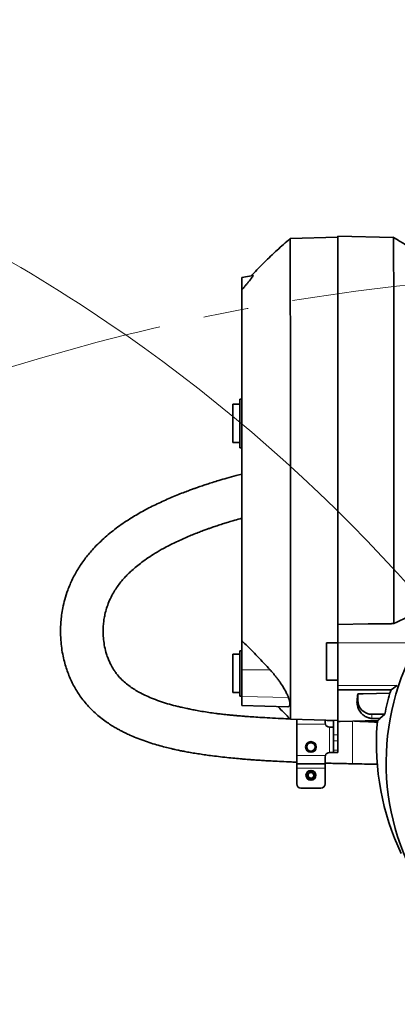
# Model space of a CAD drawing. Header units: millimetres. Extents: x 0 to 14900, y 0 to 10500.
# Tile 13 of 46: x 3319 to 3585, y 6279 to 6973. Entities that reach past the tile are written whole.
import ezdxf

# ---------------------------------------------------------------- set-up
doc = ezdxf.new("R2010")
doc.units = ezdxf.units.MM
doc.header["$LTSCALE"] = 25
doc.linetypes.add('PHANTOM', pattern=[12.7, 6.35, -1.27, 1.27, -1.27, 1.27, -1.27])

msp = doc.modelspace()

# ---------------------------------------------------------------- linework, layer by layer
at = {"color": 7, "linetype": 'Continuous', "lineweight": 35}
for p, q in [((3542.8889757, 6819.5175931), (3509.2587423, 6818.6369545)), ((3542.8889757, 6820.4128494), (3542.8889757, 6546.5959915)), ((3542.8889757, 6820.4128494), (3582.0341344, 6819.3877974)), ((3583.2423349, 6818.6560819), (3581.7573974, 6819.5491191)), ((3483.1224579, 6792.6488474), (3475.2889757, 6791.2675931)), ((3475.2889757, 6783.2675931), (3475.2889757, 6791.2675931)), ((3475.9038022, 6783.2675931), (3475.2889757, 6782.5480611)), ((3475.2889757, 6782.5480611), (3475.2889757, 6783.2675931)), ((3475.2889757, 6705.4790169), (3473.7889757, 6705.4790169)), ((3473.7889757, 6688.2675931), (3473.7889757, 6705.4790169)), ((3473.7889757, 6701.7675931), (3468.7889757, 6701.7675931)), ((3468.7889757, 6688.2675931), (3468.7889757, 6701.7675931)), ((3468.7889757, 6674.7675931), (3468.7889757, 6688.2675931)), ((3473.7889757, 6671.0561693), (3473.7889757, 6688.2675931)), ((3468.7889757, 6674.7675931), (3473.7889757, 6674.7675931)), ((3473.7889757, 6671.0561693), (3475.2889757, 6671.0561693)), ((3542.8889757, 6546.5959915), (3564.1867654, 6546.9550152)), ((3542.8889757, 6533.5903486), (3542.8889757, 6546.5959915)), ((3580.4355396, 6546.9550152), (3564.1867654, 6546.9550152)), ((3580.9597701, 6547.2377656), (3580.4355396, 6546.9550152)), ((3580.9597701, 6547.2377656), (3582.2604146, 6547.2596913)), ((3475.2889757, 6514.5143425), (3475.2889757, 6534.9430541)), ((3542.8889757, 6533.7196299), (3534.8889757, 6533.7196299)), ((3534.8889757, 6520.5675931), (3534.8889757, 6533.7196299)), ((3542.8889757, 6533.5903486), (3542.8889757, 6503.590891)), ((3473.7889757, 6525.5724705), (3468.7889757, 6525.5724705)), ((3468.7889757, 6512.0724705), (3468.7889757, 6525.5724705)), ((3475.2889757, 6528.0724705), (3473.7889757, 6528.0331916)), ((3473.7889757, 6528.0331916), (3473.7889757, 6496.1117494)), ((3534.8889757, 6507.4155563), (3534.8889757, 6520.5675931)), ((3468.7889757, 6498.5724705), (3468.7889757, 6512.0724705)), ((3475.2889757, 6495.9120881), (3475.2889757, 6514.5143425)), ((3534.8889757, 6507.4155563), (3542.8889757, 6507.4155563)), ((3542.8889757, 6503.590891), (3542.8889757, 6500.5691677)), ((3584.7480229, 6503.590891), (3580.460424, 6500.453129)), ((3468.7889757, 6498.5724705), (3473.7889757, 6498.5724705)), ((3473.7889757, 6496.1117494), (3475.2889757, 6496.0724705)), ((3542.8889757, 6500.5691677), (3580.460424, 6500.453129)), ((3542.8889757, 6500.5691677), (3542.8889757, 6478.1223368)), ((3556.8889757, 6497.5998693), (3556.8889757, 6493.2675931)), ((3579.5930464, 6498.2696233), (3580.460424, 6500.453129)), ((3475.2889757, 6489.5133362), (3475.2889757, 6495.9120881)), ((3475.2889757, 6489.4845009), (3475.2889757, 6489.5133362)), ((3475.2889757, 6489.4845009), (3507.7035143, 6488.6356963)), ((3507.7042509, 6488.6638257), (3508.000308, 6488.657936)), ((3566.8889757, 6483.2675931), (3575.9545643, 6483.2675931)), ((3572.3797436, 6480.2967776), (3575.9545643, 6483.2675931)), ((3509.3927415, 6479.8947229), (3542.8889757, 6479.0175931)), ((3513.8889757, 6479.7769848), (3513.8889757, 6476.2675931)), ((3513.8889757, 6476.2675931), (3513.8889757, 6454.2675931)), ((3533.8889757, 6479.2532664), (3533.8889757, 6477.2675931)), ((3534.0605486, 6476.2675931), (3533.8889757, 6477.2675931)), ((3539.8889757, 6479.0961509), (3539.8889757, 6468.7528745)), ((3544.4726167, 6478.1638059), (3542.8889757, 6478.1223368)), ((3542.8889757, 6478.1223368), (3542.8889757, 6468.7528745)), ((3544.4726167, 6478.1638059), (3570.9723127, 6478.8577249)), ((3572.3797436, 6480.2967776), (3566.8889757, 6480.38954)), ((3539.7174029, 6474.2675931), (3536.8889757, 6474.2675931)), ((3539.8889757, 6464.5102338), (3539.8889757, 6468.7528745)), ((3542.8889757, 6468.7528745), (3542.8889757, 6464.5102338)), ((3539.8889757, 6464.5102338), (3539.8889757, 6458.0249524)), ((3542.8889757, 6464.5102338), (3542.8889757, 6458.0249524)), ((3520.8301963, 6458.0981765), (3521.1300033, 6458.1139749)), ((3526.8415454, 6458.388143), (3527.1421698, 6458.4023241)), ((3536.8889757, 6456.2675931), (3539.8889757, 6456.2675931)), ((3539.8889757, 6456.2675931), (3539.8889757, 6458.0249524)), ((3542.8889757, 6456.2675931), (3539.8889757, 6456.2675931)), ((3542.8889757, 6458.0249524), (3542.8889757, 6456.2675931)), ((3513.8889757, 6454.2675931), (3513.8889757, 6448.2675931)), ((3513.8889757, 6448.2675931), (3533.8889757, 6448.2675931)), ((3513.8889757, 6448.2675931), (3513.8889757, 6445.2675931)), ((3533.8889757, 6453.2675931), (3534.0605486, 6454.2675931)), ((3533.8889757, 6453.2675931), (3533.8889757, 6448.2675931)), ((3533.8889757, 6448.2675931), (3533.8889757, 6445.2675931)), ((3513.8889757, 6445.2675931), (3513.8889757, 6434.2675931)), ((3533.8889757, 6445.2675931), (3533.8889757, 6434.2675931)), ((3516.8889757, 6431.2675931), (3530.8889757, 6431.2675931))]:
    msp.add_line(p, q, dxfattribs=at)
at = {"color": 8, "linetype": 'Continuous', "lineweight": 18}
for p, q in [((3475.9038022, 6783.2675931), (3475.2889757, 6783.2675931)), ((3542.8889757, 6533.5903486), (3598.5516309, 6533.5903486)), ((3475.2889757, 6514.5143425), (3495.1788375, 6514.5597362)), ((3542.8889757, 6503.590891), (3584.7480229, 6503.590891)), ((3475.2889757, 6495.9120881), (3507.9998231, 6495.2279799)), ((3475.2889757, 6489.5133362), (3508.000308, 6488.657936)), ((3556.418552, 6493.2675931), (3556.8889757, 6493.2675931)), ((3566.8889757, 6480.38954), (3566.8889757, 6483.2675931)), ((3513.8889757, 6476.2675931), (3534.0605486, 6476.2675931)), ((3536.8889757, 6474.2675931), (3536.8889757, 6456.2675931)), ((3539.8889757, 6468.7528745), (3542.8889757, 6468.7528745)), ((3542.8889757, 6464.5102338), (3539.8889757, 6464.5102338)), ((3539.8889757, 6458.0249524), (3542.8889757, 6458.0249524)), ((3513.8889757, 6454.2675931), (3534.0605486, 6454.2675931)), ((3513.8889757, 6445.2675931), (3533.8889757, 6445.2675931))]:
    msp.add_line(p, q, dxfattribs=at)
at = {"color": 7, "linetype": 'Continuous', "lineweight": 35, "flags": 128}
msp.add_lwpolyline([(3556.8889757, 6497.5998693), (3560.7220179, 6497.7128973), (3579.5930464, 6498.2696233)], dxfattribs=at)
at = {"color": 7, "linetype": 'Continuous', "lineweight": 35}
for centre, radius in [((3523.8889757, 6460.2675931), 3.75), ((3523.8889757, 6460.2675931), 2.9710191), ((3523.8889757, 6440.2675931), 3.5), ((3523.8889757, 6440.2675931), 3), ((3523.8889757, 6440.2675931), 2)]:
    msp.add_circle(centre, radius, dxfattribs=at)
at = {"color": 7, "linetype": 'Continuous', "lineweight": 18}
for centre, radius, start, end in [((3748.8889757, 5324.2675931), 2284.8733767, 5, 155), ((3748.8889757, 5324.2675931), 1470.0106292, 103.9946004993, 206.0053995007), ((2729.2927153, 5799.7131376), 1159.8733767, 4.9292866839, 55.0707133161)]:
    msp.add_arc(centre, radius, start, end, dxfattribs=at)
at = {"color": 7, "linetype": 'PHANTOM', "lineweight": 18}
for centre, radius, start, end in [((2729.2927153, 5799.7131376), 1159.8733767, 55.0707133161, 155), ((3748.8889757, 5324.2675931), 1470.0106292, 56.0053995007, 103.9946004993)]:
    msp.add_arc(centre, radius, start, end, dxfattribs=at)
at = {"color": 7, "linetype": 'Continuous', "lineweight": 35}
for centre, radius, start, end in [((3748.8889757, 6449.2675931), 172, 80.9000787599, 209.9289102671), ((3748.8889757, 6449.2675931), 176.2450301, 163.8571245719, 168.8771533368), ((3566.8889757, 6493.2675931), 10, 180, 270), ((3536.8889757, 6477.2675931), 3, 199.4712206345, 270), ((3748.8889757, 6449.2675931), 180.3590408, 170.557217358, 171.3903776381), ((3523.8889757, 6460.2675931), 3.5, 217.9751381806, 327.5213204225), ((3536.8889757, 6453.2675931), 3, 90, 160.5287793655), ((3516.8889757, 6434.2675931), 3, 180, 270), ((3530.8889757, 6434.2675931), 3, 270, 0)]:
    msp.add_arc(centre, radius, start, end, dxfattribs=at)
for centre, major_axis, ratio, start_param, end_param in [((3552.7626746, 6649.2675931), (0, 170.8865435), 0.0524078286, 3.5620891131, 3.6204225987), ((3748.8889757, 6462.5397717), (0, 179.3431217), 0.9972579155, 1.4941763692, 2.0162443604)]:
    msp.add_ellipse(centre, major_axis=major_axis, ratio=ratio, start_param=start_param, end_param=end_param, dxfattribs=at)
for points, knots in [([(3509.2036969, 6818.5706409), (3506.1324579, 6815.8900012), (3499.940062, 6810.4851522), (3491.1476602, 6801.9688034), (3485.1760172, 6795.9484498), (3482.3795696, 6792.7076783), (3482.1776107, 6792.4736303)], [0, 0, 0, 0, 0.32602651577, 0.65735207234, 0.9752540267, 1, 1, 1, 1]), ([(3509.2622068, 6818.5046515), (3509.2650963, 6818.5162811), (3509.272836, 6818.5474309), (3509.2834117, 6817.3052255), (3509.2993253, 6814.8745113), (3509.3113975, 6811.1880168), (3509.3263255, 6806.3593724), (3509.3391409, 6800.4197046), (3509.3516385, 6793.4563025), (3509.3653391, 6785.3922593), (3509.3757806, 6776.367712), (3509.3891761, 6766.4606741), (3509.3986139, 6755.7888252), (3509.4103328, 6744.2469107), (3509.4199902, 6732.0473317), (3509.4290552, 6719.2887257), (3509.4389239, 6706.1119036), (3509.4456861, 6692.3928975), (3509.4551268, 6678.3955564), (3509.4608156, 6664.226726), (3509.4683296, 6650.030301), (3509.4741079, 6635.6791266), (3509.4791423, 6621.457703), (3509.4851313, 6607.4736106), (3509.4879986, 6593.8581191), (3509.4935486, 6580.4941305), (3509.4956115, 6567.6548062), (3509.4993729, 6555.4322199), (3509.5017293, 6543.932777), (3509.5031331, 6533.0629113), (3509.5058372, 6523.7207567), (3509.5057343, 6515.7866133), (3509.5070443, 6509.1037454), (3509.5080802, 6502.9983483), (3509.5072534, 6497.5018272), (3509.5085973, 6492.3490807), (3509.5077234, 6487.7596331), (3509.5107761, 6484.000755), (3509.4886074, 6481.3609651), (3509.4453752, 6480.2074035), (3509.4144846, 6479.8625076), (3509.3966715, 6479.9154501), (3509.3935289, 6479.9247903)], [0, 0, 0, 0, 0.0157858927, 0.042282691, 0.0689652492, 0.0958390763, 0.1231689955, 0.1496586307, 0.1763459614, 0.2032231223, 0.2305533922, 0.2570488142, 0.2837299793, 0.310606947, 0.337936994, 0.3644339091, 0.3911165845, 0.4179905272, 0.4453205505, 0.4718104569, 0.4984859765, 0.5253754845, 0.5527060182, 0.579195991, 0.6058715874, 0.6327611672, 0.6600917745, 0.6865815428, 0.713256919, 0.740146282, 0.7674766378, 0.7885808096, 0.8097784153, 0.8313242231, 0.8529694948, 0.874874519, 0.9013649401, 0.9280409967, 0.9549312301, 0.9822629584, 0.9968707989, 1, 1, 1, 1]), ([(3582.0341344, 6819.3877974), (3583.1888176, 6818.7087683), (3585.4703027, 6817.3671062), (3588.8158878, 6815.3214416), (3592.0508033, 6813.2830509), (3595.171225, 6811.2484718), (3598.1772329, 6809.2200119), (3602.6094813, 6806.1111642), (3608.2254826, 6801.9389489), (3612.5972442, 6798.1039384), (3614.6906058, 6796.2675931)], [0, 0, 0, 0, 0.1002570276, 0.1980932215, 0.2934877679, 0.3864245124, 0.4768922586, 0.5648851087, 0.7916508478, 1, 1, 1, 1]), ([(3582.2604146, 6547.2596913), (3582.263937, 6550.5912605), (3582.2710003, 6557.2719568), (3582.2764814, 6567.9865246), (3582.2848082, 6579.1972958), (3582.292162, 6591.3350217), (3582.2943405, 6604.3412044), (3582.3007637, 6618.2546313), (3582.3023575, 6632.5574572), (3582.3018899, 6646.9492556), (3582.3044643, 6661.252754), (3582.2995676, 6675.4374774), (3582.2974022, 6689.6060977), (3582.2936132, 6703.4512875), (3582.2845684, 6716.8121478), (3582.2798679, 6729.6697404), (3582.2687055, 6742.1074928), (3582.2571699, 6753.8454554), (3582.2475483, 6764.7570537), (3582.2301314, 6774.8374404), (3582.2164768, 6784.1414138), (3582.1991281, 6792.4486576), (3582.1776799, 6799.6813229), (3582.1606506, 6805.8483722), (3582.1349715, 6810.9706057), (3582.112881, 6814.5240035), (3582.0946084, 6816.8586548), (3582.0742418, 6818.3018025), (3582.0536089, 6819.2121019), (3582.0408419, 6819.3257627), (3582.0345087, 6819.3821442)], [0, 0, 0, 0, 0.0326690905, 0.0655103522, 0.0988880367, 0.1324494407, 0.169890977, 0.2075925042, 0.2461139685, 0.2849187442, 0.3223592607, 0.3600597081, 0.3985800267, 0.4373836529, 0.4748250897, 0.5125265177, 0.5510478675, 0.5898525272, 0.6272930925, 0.6649935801, 0.703513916, 0.7423175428, 0.7797596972, 0.8174618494, 0.8559839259, 0.8947893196, 0.9209935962, 0.9472864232, 0.9738513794, 1, 1, 1, 1]), ([(3483.1224579, 6792.6488474), (3483.1617975, 6792.6097603), (3483.2404225, 6792.53164), (3482.7424217, 6791.7233567), (3481.7469977, 6790.3512088), (3480.3609187, 6788.5946338), (3478.8241458, 6786.7206554), (3477.4007414, 6785.0192106), (3476.4197976, 6783.8713762), (3475.9038022, 6783.2675931)], [0, 0, 0, 0, 0.1285960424, 0.2570147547, 0.3894767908, 0.5904456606, 0.7220635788, 0.8538000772, 1, 1, 1, 1]), ([(3475.2889757, 6782.5480611), (3475.2889757, 6782.0173036), (3475.2889757, 6780.9536922), (3475.2889757, 6778.6889943), (3475.2889757, 6775.9290241), (3475.2889757, 6772.3015174), (3475.2889757, 6767.6404625), (3475.2889757, 6761.7254199), (3475.2889757, 6754.9330809), (3475.2889757, 6747.3904165), (3475.2889757, 6739.2068927), (3475.2889757, 6730.4123723), (3475.2889757, 6720.932814), (3475.2889757, 6710.9575566), (3475.2889757, 6700.6204529), (3475.2889757, 6689.9560616), (3475.2889757, 6678.871527), (3475.2889757, 6667.5945895), (3475.2889757, 6656.2658854), (3475.2889757, 6644.9121684), (3475.2889757, 6633.4524909), (3475.2889757, 6622.1366484), (3475.2889757, 6611.0995483), (3475.2889757, 6600.3582607), (3475.2889757, 6589.8382488), (3475.2889757, 6579.7672334), (3475.2889757, 6570.2575396), (3475.2889757, 6561.3211467), (3475.2889757, 6552.9005806), (3475.2889757, 6545.7636197), (3475.2889757, 6539.7685563), (3475.2889757, 6536.5537984), (3475.2889757, 6534.9430541)], [0, 0, 0, 0, 0.0260253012, 0.0521533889, 0.0785982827, 0.1051511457, 0.1395654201, 0.1742179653, 0.2096239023, 0.2452903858, 0.2797241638, 0.3143978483, 0.3498261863, 0.3855152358, 0.4199178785, 0.4545585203, 0.4899518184, 0.5256052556, 0.5600404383, 0.5947155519, 0.6301454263, 0.665836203, 0.7002377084, 0.7348772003, 0.7702692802, 0.8059212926, 0.8403578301, 0.8750343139, 0.9104657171, 0.946158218, 0.9730227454, 1, 1, 1, 1]), ([(3475.2889757, 6652.5948468), (3473.9526914, 6652.2503468), (3470.3892208, 6651.3316684), (3464.992151, 6649.8226593), (3459.4211224, 6648.1954163), (3454.8011604, 6646.7774634), (3450.969777, 6645.554886), (3448.0191702, 6644.5807968), (3445.7859284, 6643.8247481), (3444.127111, 6643.2531968), (3442.389697, 6642.6451696), (3440.2082043, 6641.867634), (3437.2699314, 6640.7925051), (3433.5658077, 6639.3883895), (3429.3344675, 6637.7114366), (3423.1835741, 6635.1470655), (3415.4248916, 6631.6366564), (3406.2720481, 6626.9709131), (3396.9912906, 6621.5905547), (3387.7853798, 6615.3992978), (3378.7882499, 6608.2013313), (3371.2265177, 6600.8376858), (3365.0319987, 6593.4852422), (3360.042629, 6586.2946068), (3355.8165954, 6578.6753754), (3352.6654551, 6571.28705), (3350.4870686, 6564.4749391), (3349.1077972, 6558.6097729), (3348.2417731, 6553.3652363), (3347.7336794, 6548.5755948), (3347.5055916, 6544.2001657), (3347.4916842, 6539.8226243), (3347.708583, 6535.1347632), (3348.2642247, 6529.8629129), (3349.195568, 6524.4838327), (3350.4148168, 6519.4536333), (3351.8191267, 6514.8964589), (3353.4046601, 6510.6473671), (3355.203909, 6506.5675314), (3357.198951, 6502.6769779), (3359.3831172, 6498.9686378), (3361.8884088, 6495.2365269), (3364.7680535, 6491.5075447), (3368.1254634, 6487.7545125), (3371.7711556, 6484.2201154), (3375.6580259, 6480.9364204), (3379.3249839, 6478.2057885), (3382.695151, 6475.9455499), (3385.6408175, 6474.1341982), (3388.2908253, 6472.6277325), (3390.7116141, 6471.3377172), (3393.3247382, 6470.024607), (3396.6844926, 6468.4530782), (3401.0240543, 6466.606258), (3406.019501, 6464.7097281), (3411.229653, 6462.951835), (3416.2847766, 6461.4247905), (3420.9917516, 6460.1480392), (3424.8533492, 6459.1995582), (3427.7951908, 6458.5286041), (3430.2200249, 6458.0034037), (3432.9054629, 6457.4522779), (3436.1972396, 6456.8207479), (3440.057497, 6456.1389736), (3444.2922428, 6455.4557919), (3448.6931383, 6454.8057678), (3453.5394811, 6454.1473171), (3458.8368256, 6453.4903972), (3464.5715763, 6452.8465802), (3470.0578381, 6452.2901868), (3474.4983637, 6451.8832199), (3477.7521822, 6451.606775), (3479.9496075, 6451.4291662), (3481.755518, 6451.2892598), (3483.4432635, 6451.1629574), (3485.5336213, 6451.012133), (3488.48421, 6450.8106784), (3492.4858043, 6450.558755), (3497.4770475, 6450.2749597), (3503.4559189, 6449.975256), (3509.0357909, 6449.7246089), (3512.6264881, 6449.5867846), (3513.8883804, 6449.5383485)], [0, 0, 0, 0, 0.0094706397, 0.0252553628, 0.038588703, 0.0495182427, 0.0586730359, 0.0664528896, 0.0710890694, 0.0750637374, 0.0786616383, 0.0839061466, 0.0911831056, 0.1004693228, 0.1115757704, 0.1230742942, 0.1473570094, 0.1719038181, 0.1967407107, 0.2253790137, 0.2543016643, 0.2835781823, 0.3059204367, 0.3286865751, 0.3518287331, 0.3753543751, 0.3940950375, 0.41093914, 0.4255692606, 0.4386891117, 0.4516428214, 0.4627284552, 0.4759947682, 0.4916790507, 0.5081378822, 0.5228913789, 0.5360714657, 0.5488629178, 0.5614980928, 0.5738715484, 0.5857740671, 0.597636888, 0.6113925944, 0.6245333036, 0.6388303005, 0.6527082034, 0.6659198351, 0.6758492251, 0.6853670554, 0.6935719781, 0.7000286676, 0.7069708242, 0.7164606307, 0.7288187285, 0.7432234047, 0.757088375, 0.7702280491, 0.7826536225, 0.7932455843, 0.7995187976, 0.8047722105, 0.8113535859, 0.8194235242, 0.8289864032, 0.8394966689, 0.8500525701, 0.8606316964, 0.8741160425, 0.8876094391, 0.9009322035, 0.9123317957, 0.9182862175, 0.923311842, 0.9274127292, 0.93066654, 0.9348879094, 0.9417969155, 0.950938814, 0.9622925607, 0.9758285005, 0.9915053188, 1, 1, 1, 1]), ([(3509.2662939, 6480.0293087), (3507.1622404, 6480.1214304), (3502.3491653, 6480.3321613), (3495.2392549, 6480.6942888), (3488.3200769, 6481.0922461), (3482.5835817, 6481.4670051), (3478.0324682, 6481.797774), (3474.8083784, 6482.0531741), (3472.7351154, 6482.2272171), (3471.4632236, 6482.3376544), (3470.2219037, 6482.4481833), (3468.5300061, 6482.6040216), (3466.1220219, 6482.8382535), (3463.207462, 6483.1439861), (3460.031001, 6483.5076924), (3456.265658, 6483.9789464), (3451.9453426, 6484.5816689), (3447.1694285, 6485.3365206), (3442.7738886, 6486.1142133), (3439.2327125, 6486.8002455), (3436.6245773, 6487.3405619), (3434.5770551, 6487.7848821), (3432.4277974, 6488.2721584), (3428.9635109, 6489.1012363), (3424.2350038, 6490.3510668), (3418.5166932, 6492.1073434), (3413.0368469, 6494.0903266), (3408.1530221, 6496.1659588), (3404.0587631, 6498.1816161), (3400.4716933, 6500.1954799), (3397.1374219, 6502.3355314), (3393.8874753, 6504.7516224), (3390.6004854, 6507.6593776), (3387.9430966, 6510.5560171), (3386.0571771, 6513.0418999), (3384.8504677, 6514.8502871), (3383.8073434, 6516.5831937), (3382.7054024, 6518.6288149), (3381.5271057, 6521.1701219), (3380.4119005, 6524.0650792), (3379.2632562, 6527.7313656), (3378.267994, 6532.1109823), (3377.6158925, 6537.1514458), (3377.4332416, 6541.9885977), (3377.6333287, 6546.2607648), (3378.0939399, 6550.145883), (3378.7921294, 6553.9247136), (3379.9109023, 6558.1407584), (3381.5418113, 6562.61143), (3383.5390941, 6566.8290471), (3385.7612243, 6570.675185), (3388.0422768, 6574.055969), (3390.4930019, 6577.2055679), (3392.9496721, 6579.9967495), (3395.3550518, 6582.4610647), (3398.0236407, 6584.9607259), (3401.0739599, 6587.5947073), (3404.8203573, 6590.5399844), (3409.2051249, 6593.6620691), (3414.2815783, 6596.922537), (3419.3261157, 6599.8403858), (3424.0707641, 6602.3607414), (3428.2330967, 6604.4305677), (3432.3650941, 6606.3627376), (3436.4451097, 6608.1639854), (3440.4531436, 6609.8407293), (3444.2804038, 6611.3630943), (3447.7048648, 6612.6645409), (3450.520961, 6613.6954448), (3452.6838465, 6614.4651544), (3454.4668557, 6615.0865663), (3456.1318072, 6615.6564197), (3457.8848563, 6616.2452618), (3459.7355493, 6616.8549371), (3462.0829386, 6617.6126148), (3465.1756089, 6618.5848131), (3469.270958, 6619.8201323), (3472.7314448, 6620.8343841), (3474.8418508, 6621.4117537), (3475.2889757, 6621.5340792)], [0, 0, 0, 0, 0.0174188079, 0.0398459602, 0.0590889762, 0.0750847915, 0.0878074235, 0.0972541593, 0.1021947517, 0.1053033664, 0.1080104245, 0.1128628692, 0.1198947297, 0.1288355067, 0.1381423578, 0.1475470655, 0.161767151, 0.1761928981, 0.1900711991, 0.2014359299, 0.208555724, 0.2141561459, 0.2204805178, 0.2286897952, 0.2469727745, 0.2662605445, 0.2862700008, 0.3049355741, 0.3208522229, 0.3347009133, 0.3496821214, 0.3662669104, 0.3843395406, 0.403916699, 0.4159811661, 0.4252490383, 0.4329854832, 0.4429934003, 0.4562379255, 0.4705302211, 0.4844778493, 0.5073056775, 0.5293520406, 0.5507595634, 0.5703791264, 0.5846470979, 0.6007053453, 0.6191980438, 0.6391341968, 0.6591877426, 0.6760684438, 0.6927144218, 0.7076902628, 0.7209455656, 0.7325105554, 0.74278657, 0.7562116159, 0.7713008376, 0.7881551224, 0.8068955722, 0.8274001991, 0.8416708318, 0.8555897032, 0.8691327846, 0.8822755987, 0.8949937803, 0.9072635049, 0.9182072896, 0.9267974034, 0.9332073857, 0.938009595, 0.9430365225, 0.9483213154, 0.9538668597, 0.9597187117, 0.9694082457, 0.9815097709, 0.9960825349, 1, 1, 1, 1]), ([(3582.2604146, 6547.2596913), (3588.219541, 6550.0440307), (3596.904769, 6554.1021124), (3608.3088247, 6559.4423932), (3613.6509648, 6562.0857409), (3616.3223432, 6563.4075673)], [0, 0, 0, 0, 0.5221826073, 0.7610637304, 1, 1, 1, 1]), ([(3495.1788375, 6514.5597362), (3492.2425306, 6517.7587105), (3486.3661008, 6524.1608166), (3479.6450283, 6530.8766786), (3475.8774993, 6534.3936674), (3475.2889757, 6534.9430541)], [0, 0, 0, 0, 0.4573167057, 0.9152277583, 1, 1, 1, 1]), ([(3507.9998231, 6495.2279799), (3507.8693367, 6495.5728988), (3507.6072399, 6496.2657083), (3507.0936671, 6497.4184165), (3506.4936528, 6498.6479437), (3505.8134854, 6499.9305923), (3505.0696014, 6501.2418262), (3504.2681898, 6502.5740772), (3503.4023557, 6503.9387209), (3502.3538339, 6505.5114916), (3501.1041266, 6507.2847095), (3499.6296427, 6509.2535927), (3498.0678066, 6511.2178627), (3496.5760452, 6512.9945682), (3495.595926, 6514.0925089), (3495.1788375, 6514.5597362)], [0, 0, 0, 0, 0.0661516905, 0.132873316, 0.2012776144, 0.2702088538, 0.3363379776, 0.4028533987, 0.470468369, 0.5384166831, 0.6337870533, 0.7298929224, 0.8280574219, 0.9268300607, 1, 1, 1, 1]), ([(3508.000308, 6488.657936), (3508.2761625, 6488.7810499), (3508.8357132, 6489.0307776), (3509.1299491, 6490.1714224), (3508.9982296, 6491.8813048), (3508.5442314, 6493.6676353), (3508.1187542, 6494.8871079), (3507.9998231, 6495.2279799)], [0, 0, 0, 0, 0.2243117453, 0.4549999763, 0.6793764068, 0.9103779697, 1, 1, 1, 1]), ([(3566.8889757, 6480.38954), (3566.749432, 6480.3941459), (3566.3418285, 6480.4075996), (3565.6022545, 6480.4987486), (3564.7974463, 6480.6673999), (3563.3283734, 6481.1520875), (3561.5575782, 6482.0450427), (3559.6114594, 6483.7274602), (3557.757507, 6486.0318635), (3556.4864366, 6489.1170136), (3556.252506, 6491.6757848), (3556.4041771, 6493.1297872), (3556.418552, 6493.2675931)], [0, 0, 0, 0, 0.0090774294, 0.0265149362, 0.0633899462, 0.1005152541, 0.2462928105, 0.3923463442, 0.5881564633, 0.7842781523, 0.9795545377, 1, 1, 1, 1]), ([(3500.6104609, 6488.8214345), (3501.5821442, 6487.8025105), (3504.4421444, 6484.8034648), (3507.4146168, 6481.8609402), (3509.3771934, 6479.9181365)], [0, 0, 0, 0, 0.3397494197, 1, 1, 1, 1]), ([(3539.8889757, 6478.876896), (3537.8919489, 6478.9347461), (3535.8931779, 6478.9926467), (3533.890723, 6479.0655422), (3533.8889757, 6479.0656058)], [0, 0, 0, 0, 0.99912742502, 1, 1, 1, 1]), ([(3570.7797544, 6477.6361466), (3567.9631124, 6477.8267073), (3562.5681393, 6478.1917058), (3557.1425145, 6478.3513724), (3554.5495344, 6478.4276793)], [0, 0, 0, 0, 0.5220863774, 1, 1, 1, 1]), ([(3570.9738123, 6478.8577641), (3571.133674, 6478.904283), (3571.4171804, 6478.9867818), (3571.8920002, 6479.5111184), (3572.2170772, 6480.0347539), (3572.3797436, 6480.2967776)], [0, 0, 0, 0, 0.3924467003, 0.6959842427, 1, 1, 1, 1]), ([(3539.8889757, 6474.439166), (3539.8751126, 6474.3720652), (3539.8555245, 6474.2772537), (3539.7486416, 6474.269778), (3539.7174029, 6474.2675931)], [0, 0, 0, 0, 0.7077296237, 1, 1, 1, 1]), ([(3521.1300033, 6458.1139749), (3521.0681056, 6458.2117668), (3520.9437755, 6458.4081949), (3520.7937942, 6458.72813), (3520.6722892, 6459.0666668), (3520.589571, 6459.4048686), (3520.5415723, 6459.7353174), (3520.523936, 6460.0561345), (3520.5358979, 6460.3841571), (3520.5777966, 6460.7038928), (3520.6465164, 6461.0105548), (3520.7392835, 6461.303585), (3520.8598637, 6461.5927919), (3521.0030677, 6461.8639444), (3521.2171965, 6462.195945), (3521.4681954, 6462.4949931), (3521.7525738, 6462.7563861), (3522.0531677, 6462.9891231), (3522.3792633, 6463.1819605), (3522.7249643, 6463.3307609), (3523.0804433, 6463.449429), (3523.448901, 6463.522704), (3523.8214828, 6463.5482237), (3524.1939597, 6463.5422566), (3524.5639465, 6463.4893765), (3524.9225307, 6463.3904892), (3525.2715096, 6463.2619609), (3525.6030911, 6463.0902457), (3525.9096801, 6462.8790906), (3526.1988876, 6462.6424019), (3526.4580146, 6462.3704275), (3526.6809975, 6462.0696137), (3526.8798322, 6461.7498368), (3527.0388215, 6461.4067963), (3527.1547188, 6461.0483092), (3527.2420922, 6460.6784774), (3527.2841178, 6460.2994637), (3527.28033, 6459.9182394), (3527.2539534, 6459.6301359), (3527.2038537, 6459.3426864), (3527.1293155, 6459.0587785), (3527.0173243, 6458.7350345), (3526.9072235, 6458.5177556), (3526.8415454, 6458.388143)], [0, 0, 0, 0, 0.02498383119, 0.05018338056, 0.07607785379, 0.10221985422, 0.12446584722, 0.14688141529, 0.16985722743, 0.19303810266, 0.2137253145, 0.23457441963, 0.25595109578, 0.27751697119, 0.29670973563, 0.33578948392, 0.3557296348, 0.37431352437, 0.41212236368, 0.43139412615, 0.44982934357, 0.48733116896, 0.50644363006, 0.52479832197, 0.56213176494, 0.58115450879, 0.59951945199, 0.63686356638, 0.65588462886, 0.67442980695, 0.71213344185, 0.73133278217, 0.75018017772, 0.78848862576, 0.80798815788, 0.82733821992, 0.86664670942, 0.88663969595, 0.90691475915, 0.9273189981, 0.94811916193, 0.96905170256, 1, 1, 1, 1]), ([(3533.8876707, 6448.8699796), (3534.8262422, 6448.8422403), (3539.3552047, 6448.7083876), (3545.8213774, 6448.5535063), (3551.3464548, 6448.4558394), (3553.282786, 6448.4216108)], [0, 0, 0, 0, 0.1451508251, 0.7004076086, 1, 1, 1, 1]), ([(3553.2825015, 6448.409449), (3555.4721396, 6448.3689747), (3560.1203318, 6448.2830554), (3565.9310219, 6448.1552226), (3569.550626, 6448.0616597), (3570.7155267, 6448.0315483)], [0, 0, 0, 0, 0.3765551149, 0.7993561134, 1, 1, 1, 1])]:
    msp.add_open_spline(points, degree=3, knots=knots, dxfattribs=at)
at = {"color": 8, "linetype": 'Continuous', "lineweight": 18}
msp.add_open_spline([(3553.2839306, 6478.4241629), (3553.2839306, 6478.4204527), (3553.2839306, 6478.4108696), (3553.2839306, 6477.7455847), (3553.2839306, 6476.5252966), (3553.2839306, 6474.7791355), (3553.2839306, 6472.6010516), (3553.2839306, 6470.0681745), (3553.2839306, 6467.2784265), (3553.2839306, 6464.3386126), (3553.2839306, 6461.3697928), (3553.2839306, 6458.4848943), (3553.2839306, 6455.7877372), (3553.2839306, 6453.3908145), (3553.2839306, 6451.3822709), (3553.2839306, 6449.8282361), (3553.2839306, 6448.8329868), (3553.2839306, 6448.3758784), (3553.2839306, 6448.4572443), (3553.2839306, 6448.478622)], degree=3, knots=[0, 0, 0, 0, 0.03958741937, 0.10224983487, 0.16471295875, 0.22738999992, 0.28986262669, 0.3522027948, 0.41490299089, 0.47741873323, 0.5398806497, 0.6023471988, 0.66486061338, 0.7275601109, 0.78990187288, 0.85257053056, 0.9150391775, 0.97767776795, 1, 1, 1, 1], dxfattribs=at)

doc.saveas('drawing.dxf')
